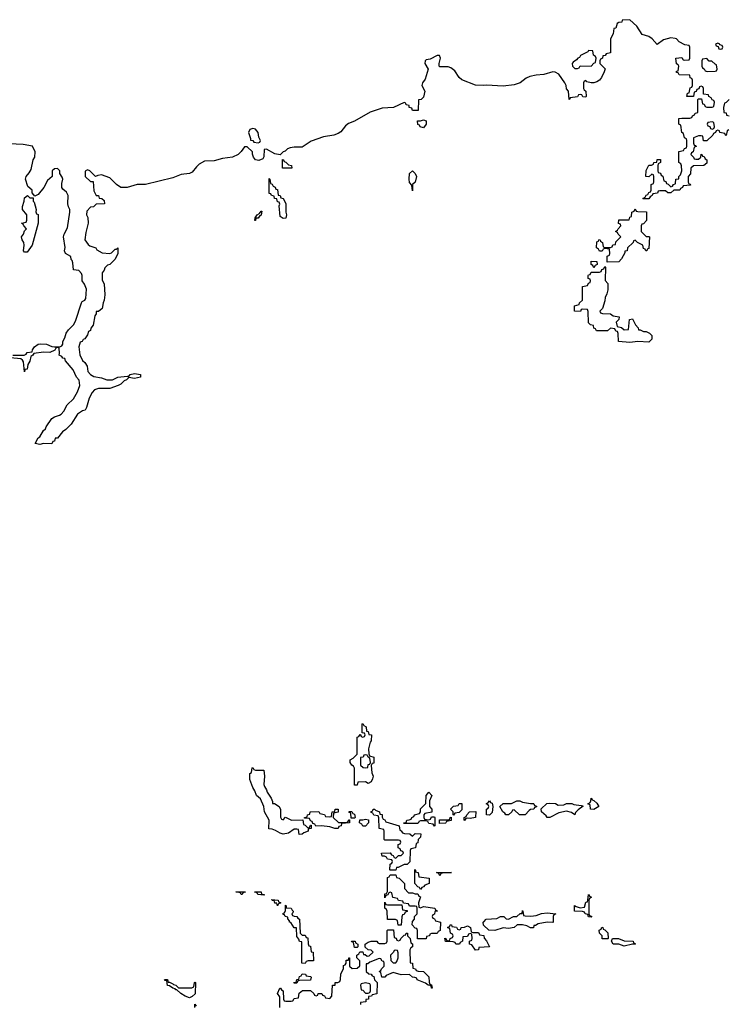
# Model space of a CAD drawing. Header units: inches. Extents: x 2718490 to 2828976, y 856982 to 957410.
# Tile 41 of 63: x 2775236 to 2780387, y 866112 to 873269. Entities that reach past the tile are written whole.
import ezdxf

# ---------------------------------------------------------------- set-up
doc = ezdxf.new("R2010")
doc.units = ezdxf.units.IN
doc.header["$MEASUREMENT"] = 0
for name, color, linetype in [('C7876', 7, 'Continuous'), ('C7877', 7, 'Continuous'), ('C7887', 7, 'Continuous')]:
    doc.layers.add(name, color=color, linetype=linetype)

msp = doc.modelspace()

# ---------------------------------------------------------------- linework, layer by layer
at = {"layer": 'C7876', "color": 6}
for points in [[(2777770, 867718), (2777748.4, 867728.4), (2777694, 867726), (2777690, 867706), (2777670, 867706), (2777669.4, 867829.4), (2777662, 867842), (2777650, 867849.2), (2777639, 867870), (2777638, 867890), (2777659.3, 867900.7), (2777688, 867930), (2777690, 868054), (2777702, 868058), (2777710, 868074), (2777714, 868074), (2777718, 868058), (2777730, 868054), (2777742, 868058), (2777746, 868070), (2777742, 868082), (2777726, 868086), (2777726, 868150), (2777730, 868152), (2777738, 868138), (2777754, 868130), (2777758, 868098), (2777770, 868094), (2777774, 868074), (2777792, 868070), (2777790, 868026), (2777783.6, 868016.4), (2777772, 867970), (2777772.7, 867932.7), (2777778, 867918), (2777811.3, 867908.7), (2777810, 867866), (2777798, 867862), (2777791.6, 867848.4), (2777794.8, 867794.8), (2777804.7, 867770), (2777801, 867750), (2777790, 867728.7)], [(2777750, 867926), (2777738, 867922), (2777731.6, 867908.4), (2777714, 867906), (2777712, 867890), (2777714, 867850), (2777732.7, 867832.7), (2777750, 867832), (2777766, 867834), (2777770, 867854), (2777782, 867858), (2777786, 867870), (2777782, 867902), (2777768, 867908), (2777762, 867922)], [(2776950, 867814), (2777010, 867814), (2777014.8, 867770), (2777011, 867710), (2777015.3, 867695.3), (2777030, 867672), (2777033.7, 867653.7), (2777062.8, 867610), (2777072.7, 867587.3), (2777072.7, 867572.7), (2777087.3, 867572.7), (2777122, 867550), (2777130.9, 867529.1), (2777132.7, 867472.7), (2777138, 867458), (2777150, 867454), (2777168.9, 867471.1), (2777211.1, 867451.1), (2777294, 867454), (2777298, 867418), (2777310, 867414), (2777330, 867394), (2777342, 867398), (2777350, 867414), (2777354, 867414), (2777354, 867390), (2777334, 867386), (2777332, 867370), (2777302, 867358), (2777290, 867348), (2777267.3, 867347.3), (2777262, 867382), (2777250, 867386), (2777230, 867386), (2777190, 867355.3), (2777150.5, 867349.5), (2777130, 867355.3), (2777096.4, 867376.4), (2777070, 867386), (2777047.3, 867387.3), (2777049.2, 867450), (2777015.3, 867510), (2777009.4, 867550), (2776985.6, 867605.6), (2776958, 867630), (2776944.7, 867664.7), (2776930, 867688), (2776910, 867746), (2776908.7, 867790), (2776922, 867798), (2776926, 867830), (2776930, 867834), (2776938, 867818)], [(2778210, 867454), (2778222, 867458), (2778230, 867474), (2778250, 867474), (2778254, 867470), (2778254, 867410), (2778250, 867406), (2778242, 867422), (2778210, 867426), (2778202, 867442), (2778190, 867446), (2778150, 867446), (2778138, 867442), (2778134, 867430), (2778127.3, 867427.3), (2778030, 867426), (2778026, 867430), (2778046, 867434), (2778050, 867451.3), (2778068, 867452), (2778082, 867458), (2778086, 867470), (2778102, 867478), (2778106, 867490), (2778142, 867498), (2778148.4, 867511.6), (2778150, 867532), (2778188, 867572), (2778189.4, 867630), (2778210, 867654), (2778230.5, 867630.5), (2778214, 867590), (2778214, 867550), (2778231.6, 867531.6), (2778232, 867508), (2778182, 867498), (2778174, 867490), (2778174, 867470), (2778178, 867458)], [(2778650, 867486), (2778628, 867490), (2778628.4, 867531.6), (2778642, 867538), (2778646, 867550), (2778642, 867562), (2778626, 867570), (2778642, 867578), (2778650, 867591.3), (2778658, 867578), (2778670, 867574), (2778674, 867550), (2778670, 867506)], [(2778910, 867489.2), (2778868, 867490), (2778830, 867526), (2778818, 867522), (2778814, 867510), (2778790, 867488.7), (2778770, 867488.7), (2778762, 867502), (2778748.7, 867510), (2778726, 867550), (2778749.5, 867570.5), (2778810, 867571), (2778850, 867590.3), (2778872, 867590), (2778890, 867581), (2778950, 867571), (2778970.9, 867570.9), (2778974, 867570), (2778978, 867558), (2778992.7, 867552.7), (2778992.7, 867547.3), (2778978, 867542), (2778974, 867530), (2778950, 867528), (2778939.6, 867520.4)], [(2779150, 867558.8), (2779190, 867562.8), (2779210.7, 867570.7), (2779249.3, 867570.7), (2779264, 867564), (2779318, 867558), (2779332, 867552), (2779294.4, 867525.6), (2779274.8, 867505.2), (2779270, 867489.2), (2779246, 867506), (2779210, 867515.3), (2779155.3, 867504.7), (2779090, 867469), (2779069.2, 867470), (2779062, 867482), (2779028, 867512), (2779027.3, 867532.7), (2779068.7, 867571.3), (2779085.6, 867574.4), (2779129.4, 867570.6)], [(2779410, 867529.2), (2779386, 867530), (2779382, 867562), (2779366, 867570), (2779382, 867578), (2779388.4, 867591.6), (2779390, 867611.3), (2779398, 867598), (2779410, 867594), (2779430, 867574), (2779444.7, 867550)], [(2777552.7, 867432.7), (2777610, 867434), (2777622, 867438), (2777630, 867454), (2777634, 867454), (2777634, 867430), (2777574, 867426), (2777572, 867410), (2777556, 867404), (2777550, 867389.6), (2777526, 867390), (2777490, 867402), (2777430, 867409), (2777388, 867408), (2777382, 867422), (2777366, 867426), (2777362, 867442), (2777350, 867446), (2777342, 867462), (2777306, 867466), (2777306, 867470), (2777326, 867474), (2777328, 867490), (2777346, 867494), (2777348, 867510), (2777410, 867514), (2777418, 867498), (2777451.3, 867491.3), (2777458, 867478), (2777490, 867474), (2777502, 867478), (2777508, 867510), (2777527.3, 867512.7), (2777528.7, 867530), (2777551.6, 867531.6), (2777551.1, 867508.9), (2777518, 867502), (2777514, 867470)], [(2777646, 867466), (2777642, 867502), (2777630, 867506), (2777630, 867514), (2777650, 867514), (2777658, 867498), (2777670, 867494), (2777674, 867470), (2777670, 867466)], [(2778090, 867334), (2778110, 867354), (2778151.1, 867351.1), (2778150, 867328), (2778132, 867310), (2778130, 867286), (2778118, 867282), (2778112, 867250), (2778078, 867242), (2778074, 867230), (2778072.7, 867147.3), (2778052, 867128), (2778030, 867128), (2777986, 867106), (2777974, 867106), (2777970, 867086), (2777930, 867086), (2777926, 867090), (2777928, 867130), (2777942, 867138), (2777946, 867150), (2777942, 867162), (2777910, 867168), (2777902, 867182), (2777888.7, 867188.7), (2777870, 867189.2), (2777866, 867210), (2777930, 867214), (2777938, 867198), (2777950, 867194), (2777958, 867178), (2777970, 867174), (2777990, 867194), (2778010, 867194), (2778026, 867210), (2778022, 867222), (2778007.3, 867227.3), (2778002, 867242), (2777986, 867250), (2777987.3, 867272.7), (2778002, 867278), (2778006, 867290), (2778002, 867302), (2777990, 867306), (2777890, 867306), (2777886, 867310), (2777886, 867370), (2777882, 867382), (2777848, 867390), (2777847.3, 867467.3), (2777842, 867482), (2777810, 867486), (2777802, 867502), (2777790, 867506), (2777790, 867514), (2777802, 867518), (2777806, 867530), (2777814, 867530), (2777822, 867522), (2777852, 867510), (2777854, 867494), (2777870, 867492), (2777871.6, 867471.6), (2777878, 867458), (2777890, 867454), (2777898, 867438), (2777994, 867410), (2777998, 867378), (2778010, 867374), (2778018, 867358), (2778032.7, 867352.7), (2778071.6, 867351.6)], [(2778390, 867488), (2778386, 867490), (2778386, 867510), (2778368, 867530), (2778370, 867534), (2778390, 867552), (2778422, 867558), (2778430, 867572), (2778450, 867572), (2778450, 867526), (2778430, 867506), (2778398, 867502)], [(2778510, 867462), (2778490, 867466), (2778478, 867462), (2778470, 867448), (2778466, 867450), (2778466, 867470), (2778482, 867478), (2778486, 867490), (2778506, 867510), (2778552.7, 867512.7), (2778550, 867468.7)], [(2777730, 867406), (2777722, 867422), (2777706, 867430), (2777708, 867452), (2777730, 867452), (2777750, 867458), (2777772, 867452), (2777772, 867430), (2777750, 867406)], [(2778287.3, 867427.3), (2778287.3, 867452.7), (2778350, 867454), (2778362, 867458), (2778366, 867470), (2778372.7, 867472.7), (2778371.1, 867448.9), (2778338, 867442), (2778334, 867430), (2778330, 867429.5)], [(2778150, 866946), (2778142, 866962), (2778130, 866966), (2778108, 866990), (2778108, 867092), (2778114, 867086), (2778114, 867074), (2778132, 867070), (2778138, 867038), (2778212, 867030), (2778212, 866990), (2778182, 866978), (2778170, 866966), (2778158, 866962)], [(2778062, 866922), (2778090, 866922), (2778110, 866914), (2778130, 866914), (2778138, 866898), (2778150, 866894), (2778134, 866850), (2778138, 866818), (2778150, 866814), (2778170, 866822), (2778254, 866810), (2778258, 866798), (2778274, 866790), (2778254, 866786), (2778251.6, 866768.4), (2778238, 866762), (2778234, 866750), (2778238, 866738), (2778250, 866734), (2778258, 866718), (2778294, 866710), (2778291.6, 866648.4), (2778278, 866642), (2778270, 866626), (2778230, 866626), (2778218, 866622), (2778214, 866610), (2778194, 866606), (2778190, 866588.7), (2778127.3, 866587.3), (2778127.3, 866647.3), (2778122, 866662), (2778110, 866666), (2778088, 866690), (2778090, 866714), (2778106, 866730), (2778106, 866750), (2778126, 866770), (2778126, 866810), (2778122, 866822), (2778110, 866826), (2778070, 866826), (2778062, 866842), (2778026, 866846), (2778022, 866862), (2777990, 866866), (2777982, 866882), (2777947.3, 866887.3), (2777942, 866922), (2777930, 866926), (2777918, 866922), (2777912.7, 866907.3), (2777898, 866902), (2777890, 866886), (2777890, 866914), (2777902, 866918), (2777908.4, 866931.6), (2777910, 867034), (2777922, 867038), (2777930, 867054), (2777970, 867054), (2777974, 867034), (2777994, 867030), (2778022, 867002), (2778032, 866990), (2778032.7, 866952.7)], [(2778290, 867046), (2778282, 867062), (2778266, 867070), (2778374, 867070), (2778310, 867066), (2778298, 867062)], [(2776850, 866909.3), (2776846, 866910), (2776842, 866922), (2776806, 866930), (2776874, 866930), (2776874, 866926), (2776858, 866922), (2776854, 866910)], [(2777010, 866906), (2776966, 866910), (2776962, 866922), (2776946, 866926), (2776946, 866930), (2776990, 866930.6), (2776992.7, 866912.7), (2777014, 866910), (2777014, 866906)], [(2777110, 866828.7), (2777106, 866846), (2777090, 866848), (2777086, 866866), (2777074, 866866), (2777067.3, 866872.7), (2777114, 866870), (2777118, 866858), (2777134, 866850), (2777118, 866842)], [(2779390, 866746), (2779370, 866748.7), (2779366, 866766), (2779346, 866770), (2779342, 866782), (2779327.3, 866787.3), (2779268.7, 866790), (2779268.9, 866831.1), (2779282, 866822), (2779310, 866814), (2779342, 866818), (2779350, 866854), (2779362, 866858), (2779366, 866870), (2779370, 866910.8), (2779378, 866898), (2779392, 866890), (2779378, 866882), (2779374, 866870), (2779374, 866770), (2779378, 866758), (2779394, 866750)], [(2777290, 866614), (2777310, 866614), (2777318, 866598), (2777330, 866594), (2777332, 866552), (2777338, 866538), (2777350, 866534), (2777354, 866494), (2777370, 866492), (2777372.7, 866427.3), (2777332.7, 866427.3), (2777318, 866422), (2777310, 866408), (2777286, 866410), (2777287.3, 866567.3), (2777270, 866568.7), (2777265.2, 866585.2), (2777250, 866606), (2777247.3, 866667.3), (2777230, 866668.7), (2777206, 866706), (2777198, 866710), (2777198, 866718), (2777186, 866734), (2777186, 866746), (2777166, 866750), (2777162, 866762), (2777150, 866766), (2777150, 866774), (2777162, 866778), (2777167.3, 866792.7), (2777168.4, 866831.6), (2777172.7, 866827.3), (2777172.7, 866812.7), (2777210, 866810.4), (2777216.3, 866796.3), (2777224.7, 866790), (2777222, 866778), (2777214, 866770), (2777218, 866758), (2777231.6, 866751.6), (2777250, 866751), (2777258, 866738), (2777270.8, 866730), (2777274, 866630)], [(2777910, 866834), (2778014, 866834), (2778018, 866798), (2778052.7, 866792.7), (2778052.7, 866787.3), (2778038, 866782), (2778030, 866766), (2778018, 866762), (2778012.7, 866747.3), (2778010, 866688), (2777987.3, 866687.3), (2777982, 866722), (2777967.3, 866727.3), (2777910, 866728), (2777908, 866788), (2777902, 866802), (2777889, 866810), (2777890, 866854), (2777898, 866838)], [(2778952, 866752), (2778990, 866758), (2779030, 866773), (2779070, 866777.3), (2779134, 866770), (2779118, 866762), (2779114, 866750), (2779114, 866710), (2779110, 866706), (2779070, 866708), (2779003.6, 866696.4), (2778986, 866686), (2778974, 866686), (2778970, 866668), (2778950, 866668.7), (2778923.1, 866683.1), (2778890, 866689.2), (2778851.1, 866688.9), (2778829.1, 866669.1), (2778790, 866662.7), (2778750, 866669), (2778690, 866649.6), (2778646, 866650), (2778607.3, 866687.3), (2778606, 866710), (2778609, 866711), (2778626, 866730), (2778703.2, 866736.8), (2778730.7, 866750.7), (2778754, 866750), (2778772.7, 866732.7), (2778790, 866732), (2778826, 866750), (2778849.1, 866750.9), (2778872.7, 866772.7), (2778887.3, 866772.7), (2778890, 866794), (2778894, 866790), (2778898, 866758), (2778910, 866754)], [(2778430, 866654), (2778442, 866658), (2778446, 866670), (2778470, 866672), (2778490, 866682), (2778512, 866670), (2778518, 866638), (2778530, 866634), (2778570, 866634), (2778578, 866618), (2778610, 866612), (2778612, 866592), (2778630, 866574), (2778650.4, 866529.6), (2778574, 866526), (2778570, 866508.7), (2778550, 866506), (2778523.1, 866543.1), (2778506, 866550), (2778506, 866570), (2778522, 866578), (2778526, 866590), (2778522, 866622), (2778510, 866626), (2778498, 866622), (2778490, 866606), (2778458, 866602), (2778454, 866570), (2778438, 866562), (2778434, 866550), (2778406, 866550), (2778402, 866562), (2778387.3, 866567.3), (2778330, 866569), (2778327.3, 866592.7), (2778334, 866590), (2778338, 866578), (2778350, 866574), (2778362, 866578), (2778366, 866590), (2778382, 866598), (2778386, 866610), (2778382, 866622), (2778368.4, 866628.4), (2778362, 866662), (2778347.3, 866667.3), (2778347.3, 866672.7), (2778362, 866678), (2778366, 866690), (2778374, 866690), (2778378, 866678), (2778410, 866672), (2778418, 866658)], [(2779510, 866588), (2779470, 866589), (2779469, 866609), (2779450, 866628), (2779448.4, 866651.6), (2779462, 866658), (2779468, 866672), (2779474, 866670), (2779478, 866658), (2779490, 866654), (2779510, 866632), (2779514, 866590)], [(2777670, 866526), (2777662, 866562), (2777650, 866566), (2777648.4, 866571.6), (2777674, 866570), (2777678, 866558), (2777694, 866550), (2777694, 866530), (2777690, 866526)], [(2779630, 866535.3), (2779590, 866549), (2779550, 866549.5), (2779538, 866570), (2779546, 866590), (2779589.5, 866590.5), (2779630, 866574), (2779694, 866570), (2779698, 866558), (2779712.7, 866552.7), (2779710, 866548.7), (2779690, 866548.7)], [(2777970, 866506), (2777958, 866502), (2777954, 866490), (2777932, 866470), (2777934, 866430), (2777950, 866414), (2777970, 866414), (2777978, 866422), (2777988, 866450), (2777987.3, 866487.3), (2777982, 866502)], [(2776314, 866274), (2776326, 866274), (2776350, 866262), (2776354.8, 866254.8), (2776372, 866250), (2776391.3, 866231.3), (2776487.3, 866232.7), (2776502, 866238), (2776506, 866270), (2776510, 866274), (2776514, 866270), (2776511, 866189), (2776490, 866168), (2776470, 866158), (2776438, 866170), (2776408, 866190), (2776378, 866218), (2776370, 866218), (2776365.2, 866225.2), (2776348, 866230), (2776326, 866246), (2776310, 866249.4), (2776306, 866286), (2776294, 866286), (2776288.4, 866291.6), (2776310, 866291.3)], [(2777230, 866266), (2777228.7, 866270), (2777246, 866274), (2777250, 866292), (2777266, 866294), (2777270, 866314), (2777282, 866318), (2777290, 866334), (2777314, 866330), (2777318, 866318), (2777350, 866314), (2777354, 866310), (2777350, 866288), (2777270, 866286), (2777258, 866282), (2777250, 866266)], [(2777750, 866268), (2777718, 866262), (2777714, 866250), (2777718, 866218), (2777730, 866214), (2777750, 866194), (2777770, 866194), (2777782, 866198), (2777786, 866210), (2777786, 866250), (2777782, 866262)]]:
    msp.add_lwpolyline(points, close=True, dxfattribs=at)
for points in [[(2777126, 866090), (2777127.3, 866167.3), (2777109.6, 866190), (2777128, 866230), (2777131.3, 866230), (2777138, 866218), (2777152, 866210), (2777154, 866150), (2777158, 866138), (2777170, 866134), (2777210, 866134), (2777222, 866138), (2777230, 866154), (2777262, 866158), (2777267.3, 866192.7), (2777291.6, 866211.6), (2777350, 866212), (2777374, 866190), (2777378, 866178), (2777390, 866174), (2777402, 866178), (2777406, 866190), (2777431, 866191), (2777438, 866178), (2777452.7, 866172.7), (2777458, 866158), (2777490, 866154), (2777506, 866170), (2777509, 866250), (2777528, 866252), (2777530, 866270.7), (2777548.9, 866271.1), (2777562, 866278), (2777568.4, 866291.6), (2777570, 866334), (2777589.3, 866370.7), (2777590, 866394), (2777602, 866398), (2777608, 866412), (2777610, 866432), (2777626, 866434), (2777628, 866450), (2777634, 866450), (2777634, 866390), (2777652.7, 866372.7), (2777690, 866374), (2777707.3, 866392.7), (2777707.3, 866427.3), (2777686, 866450), (2777686, 866470), (2777702, 866478), (2777707.3, 866492.7), (2777730, 866494), (2777734, 866474), (2777746, 866474), (2777762, 866462), (2777776.4, 866463.6), (2777806, 866490), (2777790, 866506), (2777768.4, 866508.4), (2777747.3, 866527.3), (2777746, 866550), (2777770, 866564.7), (2777790.7, 866570.7), (2777831.6, 866571.6), (2777838, 866558), (2777850, 866554), (2777890, 866554), (2777902, 866558), (2777906, 866570), (2777908, 866648), (2777912.7, 866652.7), (2777952.7, 866652.7), (2777958, 866598), (2777972, 866592), (2777978, 866578), (2777990, 866574), (2778002, 866578), (2778006, 866590), (2778030, 866614), (2778042, 866618), (2778046, 866630), (2778054, 866630), (2778054, 866610), (2778074, 866590), (2778078, 866558), (2778092, 866552), (2778090, 866528.7), (2778078, 866522), (2778070.9, 866509.1), (2778074, 866414), (2778090, 866412), (2778094, 866374), (2778114, 866370), (2778118, 866358), (2778132, 866352), (2778172, 866350), (2778210, 866312), (2778212, 866272), (2778218, 866258), (2778230, 866254), (2778234, 866230), (2778228.7, 866230), (2778227.3, 866247.3), (2778206, 866250), (2778184.7, 866264.7), (2778126, 866290), (2778122, 866302), (2778108, 866308), (2778090, 866308.7), (2778068.7, 866328.7), (2778010, 866327), (2777950, 866342), (2777899.6, 866320.4), (2777890, 866309.2), (2777868.7, 866308.7), (2777862, 866342), (2777848, 866350), (2777862, 866358), (2777866, 866370), (2777886, 866390), (2777886, 866410), (2777882, 866422), (2777870, 866426), (2777862, 866442), (2777850, 866446), (2777781, 866419), (2777766, 866406), (2777754, 866406), (2777754, 866350), (2777772.7, 866332.7), (2777791.6, 866331.6), (2777798, 866318), (2777810, 866314), (2777814, 866290), (2777834, 866270), (2777832, 866188), (2777798, 866182), (2777794, 866170), (2777772, 866168), (2777771, 866150), (2777752, 866148), (2777751, 866130), (2777714, 866126), (2777712, 866110)], [(2776508, 866090), (2776510, 866114), (2776518, 866098)]]:
    msp.add_lwpolyline(points, dxfattribs=at)
at = {"layer": 'C7877', "color": 6}
for points in [[(2780000, 873131.5), (2779970, 873137.6), (2779916.2, 873123.8), (2779870, 873088.7), (2779832.3, 873130), (2779810, 873147), (2779761.2, 873161.2), (2779722, 873222), (2779670, 873269), (2779614, 873266), (2779612, 873250), (2779591.6, 873248.4), (2779578, 873242), (2779570, 873208), (2779554, 873206), (2779550, 873166), (2779531.1, 873128.9), (2779530.9, 873029.1), (2779498, 873022), (2779491.6, 873008.4), (2779474, 873006), (2779471.6, 872988.4), (2779458, 872982), (2779454, 872970), (2779454, 872950), (2779491.1, 872911.1), (2779484.7, 872890), (2779466, 872850), (2779450.3, 872829.6), (2779430, 872817.2), (2779410, 872809.3), (2779389, 872809), (2779358, 872818), (2779350, 872826), (2779338, 872822), (2779334, 872810), (2779334, 872770), (2779338, 872758), (2779352, 872750), (2779354, 872710), (2779350, 872706), (2779328.7, 872708.7), (2779322, 872722), (2779310, 872726), (2779298, 872722), (2779290, 872708), (2779238, 872702), (2779230, 872688), (2779226, 872750), (2779210, 872766), (2779209, 872790), (2779199, 872810), (2779153.9, 872873.9), (2779128.3, 872888.3), (2779110, 872889.7), (2779044.7, 872870), (2778990, 872865.2), (2778944.4, 872855.5), (2778916.7, 872843.3), (2778873.4, 872810), (2778830, 872794.3), (2778750, 872785.1), (2778630, 872793), (2778609.6, 872789.6), (2778550, 872792), (2778450, 872832.3), (2778429.7, 872849.7), (2778398.4, 872898.4), (2778370, 872919.6), (2778350, 872926.6), (2778290, 872926), (2778286, 872930), (2778286, 872950), (2778294, 872990), (2778288, 873008), (2778270, 873008.7), (2778218.8, 872981.2), (2778190, 872977.2), (2778182.8, 872970), (2778180.7, 872950), (2778206, 872910), (2778183.4, 872836.6), (2778164, 872810), (2778158, 872790), (2778182, 872750), (2778170, 872706), (2778154, 872690), (2778134, 872686), (2778131.6, 872608.4), (2778090, 872608), (2778086, 872626), (2778068, 872630), (2778066, 872646), (2778046, 872650), (2778042, 872662), (2778030, 872666), (2777954, 872630), (2777870, 872624.8), (2777783.1, 872596.9), (2777670, 872532.6), (2777626, 872514), (2777603.4, 872496.6), (2777570, 872454), (2777550, 872442.4), (2777518.8, 872430), (2777443.2, 872416.8), (2777353.8, 872386.2), (2777290, 872342.9), (2777230, 872342.9), (2777202, 872338), (2777182, 872330), (2777166, 872314), (2777151.6, 872308.4), (2777130, 872286), (2777090, 872294), (2777030, 872328), (2777014, 872326), (2777011.6, 872271.6), (2777003.6, 872256.4), (2776973.7, 872246.3), (2776950, 872249.4), (2776935.3, 872270), (2776928, 872292), (2776928, 872308), (2776890, 872346), (2776870, 872346), (2776846, 872310), (2776822.8, 872290), (2776782.8, 872270), (2776710, 872258.9), (2776650, 872242.5), (2776578.2, 872241.8), (2776541.1, 872218.9), (2776520.1, 872199.9), (2776490, 872161.5), (2776470, 872151), (2776410, 872143.5), (2776350, 872119.7), (2776150, 872070.9), (2776090, 872071), (2776018, 872050), (2775970, 872049.8), (2775940.5, 872070), (2775890, 872120.7), (2775830, 872142), (2775803.6, 872136.4), (2775788, 872128), (2775746, 872170), (2775730, 872178), (2775712.7, 872167.3), (2775712, 872130), (2775750, 872094), (2775770, 872094), (2775774, 872026), (2775792, 871992), (2775810, 871991.3), (2775812.7, 871972.7), (2775834, 871970), (2775850, 871954), (2775852, 871930), (2775792.7, 871927.3), (2775771.3, 871908.7), (2775750, 871906), (2775723.6, 871876.4), (2775722, 871850), (2775730.7, 871830.7), (2775734, 871790), (2775716.8, 871723.2), (2775710.5, 871670), (2775734.2, 871634.2), (2775745.5, 871625.5), (2775790, 871610.4), (2775797.3, 871597.3), (2775835.2, 871575.2), (2775890, 871570.5), (2775904.5, 871575.5), (2775930, 871601), (2775939, 871601), (2775950, 871611.3), (2775950.5, 871570.5), (2775930, 871529), (2775891.3, 871490), (2775874.8, 871485.2), (2775854.8, 871465.2), (2775850, 871448.7), (2775836, 871430), (2775835.3, 871375.3), (2775850.6, 871349.4), (2775854.8, 871270), (2775850.8, 871230), (2775842, 871210), (2775836, 871170), (2775808.7, 871148.7), (2775791.3, 871148.7), (2775791.3, 871131.3), (2775782.8, 871117.2), (2775770, 871048), (2775753.7, 871026.3), (2775750.5, 871010), (2775736.9, 871003.1), (2775730, 870978), (2775710.6, 870950), (2775696.8, 870943.2), (2775690, 870929.4), (2775674.8, 870925.2), (2775666, 870890), (2775673.5, 870833.5), (2775692.2, 870792.2), (2775710, 870777.3), (2775726, 870750), (2775731, 870711), (2775750.7, 870690.7), (2775774.8, 870674.8), (2775830, 870666.8), (2775870, 870650.5), (2775909.5, 870650.5), (2775950, 870670.6), (2776016.9, 870676.9), (2776027.3, 870672.7), (2776038, 870690), (2776070, 870698), (2776114, 870690), (2776114, 870670), (2776070, 870662), (2776030, 870668), (2776012, 870650), (2775995.9, 870644.1), (2775970, 870619), (2775952, 870610), (2775890, 870589), (2775810, 870589.3), (2775780.5, 870579.5), (2775761.6, 870558.4), (2775742, 870518), (2775721, 870450), (2775710.7, 870430), (2775693.7, 870426.3), (2775657.3, 870402.7), (2775610, 870329), (2775571, 870290), (2775547.1, 870272.9), (2775510, 870228), (2775494, 870226), (2775490, 870206), (2775478, 870202), (2775470, 870186), (2775410, 870188.7), (2775382, 870182), (2775347.3, 870187.3), (2775369.2, 870230), (2775383.1, 870236.9), (2775410, 870282), (2775424.7, 870295.3), (2775429.2, 870310), (2775469.2, 870370), (2775490, 870382.8), (2775526.3, 870393.7), (2775537.5, 870402.5), (2775556, 870424), (2775581.2, 870470), (2775626.5, 870513.5), (2775656.9, 870563.1), (2775672.3, 870610), (2775667.9, 870647.9), (2775649.6, 870670), (2775623.6, 870723.6), (2775570, 870789), (2775565.2, 870805.2), (2775550, 870809.4), (2775541.2, 870821.2), (2775522, 870830), (2775526, 870846), (2775522, 870882), (2775510, 870886), (2775498, 870882), (2775492, 870868), (2775454, 870850), (2775410, 870852.7), (2775338, 870842), (2775332, 870830), (2775318, 870822), (2775310, 870788), (2775296.3, 870763.7), (2775290, 870728), (2775274, 870726), (2775270, 870708.7), (2775263.1, 870783.1), (2775255.3, 870795.3), (2775244, 870804), (2775168.7, 870810)], [(2775186, 870830), (2775269.2, 870830.8), (2775282, 870838), (2775290, 870850.7), (2775326, 870854), (2775328, 870870), (2775344, 870890), (2775370, 870910.3), (2775390, 870913.7), (2775430, 870910.3), (2775470, 870893.4), (2775490, 870890.7), (2775528.4, 870891.6), (2775542, 870898), (2775548.9, 870911.1), (2775548.9, 870928.9), (2775564.5, 870955.5), (2775573.2, 870990), (2775590, 871014), (2775628, 871052), (2775642, 871078), (2775684.5, 871210), (2775690, 871221), (2775709.3, 871230.7), (2775716.4, 871243.6), (2775721.2, 871310), (2775707.3, 871347.3), (2775689.6, 871370), (2775689.5, 871409.5), (2775684.1, 871424.1), (2775665.6, 871445.6), (2775628, 871450), (2775622, 871502), (2775618, 871518), (2775610, 871526), (2775608.7, 871548.7), (2775570, 871569.2), (2775562.7, 871590), (2775566, 871614), (2775554, 871690), (2775559, 871710), (2775583.3, 871756.7), (2775600.9, 871870), (2775599.3, 871890), (2775590, 871908.7), (2775587, 871930), (2775587.3, 871990), (2775575.6, 872015.6), (2775550, 872036), (2775542.4, 872050), (2775542.4, 872077.6), (2775549.2, 872110), (2775545.2, 872125.2), (2775528.7, 872150), (2775528, 872170), (2775510, 872188), (2775490, 872184), (2775471.3, 872170), (2775471, 872130), (2775439.1, 872100.9), (2775410.6, 872050), (2775370, 871999), (2775346, 871986), (2775326, 872010), (2775326, 872030), (2775295.3, 872055.3), (2775277.2, 872110), (2775282.7, 872130), (2775304.8, 872155.2), (2775319.5, 872180.5), (2775333.2, 872250), (2775345.2, 872270), (2775348.7, 872308.7), (2775328.9, 872348.9), (2775262.3, 872362.2), (2775110, 872369.8)], [(2780000, 872029.1), (2779991.1, 872028.9), (2779970, 872009.3), (2779946, 872010), (2779930, 872026), (2779890, 872026), (2779878, 872022), (2779871.3, 872008.7), (2779838, 872002), (2779834, 871990), (2779818, 871982), (2779810, 871966), (2779770, 871966), (2779766, 871970), (2779782, 871978), (2779790, 871994), (2779802, 871998), (2779810, 872014), (2779822, 872018), (2779826, 872030), (2779826, 872070), (2779842, 872078), (2779846, 872090), (2779846, 872130), (2779842, 872142), (2779830, 872146), (2779810, 872126), (2779788.4, 872128.4), (2779790, 872174), (2779810, 872211.3), (2779828, 872212), (2779842, 872218), (2779846, 872230), (2779866, 872234), (2779870, 872252), (2779892.7, 872252.7), (2779894, 872230), (2779878, 872222), (2779874, 872210), (2779874, 872170), (2779878, 872158), (2779892.7, 872152.7), (2779898, 872138), (2779911.6, 872131.6), (2779918, 872098), (2779932.7, 872092.7), (2779938, 872078), (2779950, 872074), (2779970, 872054), (2779982, 872058), (2779988, 872072), (2780000, 872077.1)]]:
    msp.add_lwpolyline(points, dxfattribs=at)
for points in [[(2779370, 873046), (2779364.7, 873035.3), (2779311.6, 873008.4), (2779305.4, 872994.6), (2779294, 872990), (2779283.6, 872976.4), (2779259.6, 872960.4), (2779252, 872950), (2779254, 872930), (2779270, 872914), (2779290, 872914), (2779302, 872918), (2779310, 872934), (2779390, 872932), (2779410, 872954), (2779422, 872958), (2779426, 872990), (2779422, 873002), (2779406, 873010), (2779402, 873042)], [(2778170, 872482), (2778146, 872490), (2778142, 872502), (2778130, 872506), (2778127.3, 872532.7), (2778150, 872534), (2778170, 872542), (2778190, 872534), (2778190.8, 872510)], [(2776930, 872478.4), (2776910, 872472), (2776899.1, 872450), (2776914, 872406), (2776914, 872394), (2776931.6, 872391.6), (2776938, 872378), (2776970, 872374), (2776982, 872378), (2776986, 872390), (2776975.3, 872415.3), (2776969.4, 872450), (2776950, 872474)], [(2777210, 872188.7), (2777146, 872190), (2777147.3, 872252.7), (2777154, 872250), (2777158, 872238), (2777170, 872234), (2777190, 872214), (2777212, 872210), (2777214, 872190)], [(2778090, 872026), (2778087.3, 872067.3), (2778070, 872086), (2778067.3, 872110), (2778070, 872151.3), (2778090, 872171.3), (2778110, 872152), (2778119.1, 872130), (2778110, 872088), (2778092, 872070)], [(2777150, 871824), (2777130, 871838), (2777123.1, 871916.9), (2777127.3, 871927.3), (2777122, 871942), (2777110, 871946), (2777106, 871966), (2777088.9, 871968.9), (2777086, 871986), (2777066, 871990), (2777062, 872002), (2777050, 872006), (2777050, 872114), (2777054, 872110), (2777058, 872078), (2777070, 872074), (2777078, 872058), (2777092, 872052), (2777098, 872038), (2777110, 872034), (2777114, 871994), (2777130, 871992), (2777134, 871974), (2777152, 871970), (2777170, 871934), (2777170.9, 871870.9), (2777176, 871850), (2777170, 871826)], [(2775310, 871974), (2775334, 871974), (2775334, 871950), (2775342, 871942), (2775356, 871890), (2775352.7, 871872.7), (2775358, 871858), (2775370, 871854), (2775370.5, 871790.5), (2775326, 871630), (2775290, 871578), (2775270, 871578), (2775264, 871590), (2775269.3, 871630), (2775266, 871650), (2775254, 871670), (2775249.5, 871690), (2775264, 871710), (2775270, 871734), (2775286, 871750), (2775268.9, 871768.9), (2775266, 871770), (2775262, 871782), (2775249.2, 871790), (2775282, 871798), (2775287.3, 871812.7), (2775288, 871850), (2775255.3, 871890), (2775255.3, 871910), (2775269, 871950), (2775270, 871974), (2775292, 871992)], [(2776970, 871825.2), (2776952.7, 871827.3), (2776950, 871809), (2776946, 871810), (2776948.7, 871828.7), (2776962, 871850), (2776979, 871861), (2776990, 871878), (2776996.9, 871876.9), (2776990, 871849), (2776978, 871842)], [(2779790, 871694), (2779810, 871694), (2779814, 871690), (2779810, 871606), (2779798, 871602), (2779794, 871590), (2779786, 871590), (2779782, 871602), (2779770, 871606), (2779766, 871630), (2779726, 871650), (2779710, 871666), (2779698, 871662), (2779694, 871650), (2779654, 871610), (2779652, 871590), (2779634, 871586), (2779634, 871574), (2779611.3, 871530), (2779590, 871509), (2779507.3, 871507.3), (2779506, 871550), (2779522, 871558), (2779526, 871570), (2779522, 871602), (2779490, 871606), (2779478, 871602), (2779470, 871586), (2779450, 871586), (2779442, 871602), (2779428, 871610), (2779430, 871654), (2779442, 871658), (2779446, 871670), (2779452, 871672), (2779458, 871658), (2779472, 871650), (2779478, 871618), (2779490, 871614), (2779530, 871614), (2779542, 871618), (2779548.4, 871631.6), (2779566, 871634), (2779570, 871654), (2779606, 871690), (2779586, 871710), (2779582, 871722), (2779566, 871730), (2779582, 871738), (2779586, 871750), (2779606, 871770), (2779602, 871782), (2779588.4, 871788.4), (2779590, 871814), (2779666, 871814), (2779670, 871834), (2779682, 871838), (2779686, 871870), (2779702, 871878), (2779710, 871894), (2779718, 871878), (2779730, 871874), (2779792, 871872), (2779792, 871810), (2779770, 871786), (2779758, 871782), (2779754, 871770), (2779754, 871730)], [(2779410, 871466), (2779402, 871482), (2779388.7, 871488.7), (2779390, 871514), (2779431.6, 871511.6), (2779434, 871490), (2779418, 871482)], [(2779630, 871014), (2779662, 871018), (2779668, 871090), (2779690, 871094), (2779712, 871050), (2779732, 871030), (2779734, 871014), (2779746, 871014), (2779770, 871002), (2779790, 871002), (2779814, 870990), (2779830, 870974), (2779830, 870948), (2779810, 870926), (2779730, 870929), (2779670, 870922.7), (2779588, 870930), (2779587.3, 870987.3), (2779582, 871002), (2779570, 871006), (2779562, 871022), (2779530, 871026), (2779508.4, 871008.4), (2779428, 871008), (2779422, 871022), (2779410, 871026), (2779406, 871046), (2779386, 871050), (2779370, 871066), (2779367.3, 871147.3), (2779362, 871162), (2779330, 871166), (2779318, 871162), (2779311.1, 871148.9), (2779268, 871150), (2779268, 871190), (2779302, 871198), (2779306, 871210), (2779326, 871230), (2779328, 871330), (2779362, 871338), (2779370, 871354), (2779382, 871358), (2779386, 871370), (2779382, 871382), (2779368.4, 871388.4), (2779368.4, 871408.4), (2779370, 871414), (2779382, 871418), (2779390, 871434), (2779450, 871434), (2779462, 871438), (2779467.3, 871452.7), (2779482, 871458), (2779490, 871474), (2779494, 871470), (2779492.7, 871372.7), (2779511.1, 871351.1), (2779510, 871306), (2779503.5, 871276.5), (2779490.8, 871250), (2779490, 871226), (2779471.3, 871168.7), (2779454, 871150), (2779458, 871138), (2779472.7, 871132.7), (2779529.3, 871130.7), (2779550, 871116), (2779594, 871110), (2779592, 871090), (2779572, 871070), (2779578, 871038), (2779610, 871032)]]:
    msp.add_lwpolyline(points, close=True, dxfattribs=at)
at = {"layer": 'C7887', "color": 6}
for points in [[(2780000, 872077.1), (2780002, 872078), (2780006, 872110), (2780028, 872112), (2780028, 872128), (2780039, 872141), (2780048.7, 872170), (2780047.3, 872207.3), (2780042, 872222), (2780026, 872230), (2780026, 872310), (2780062, 872318), (2780068, 872332), (2780082, 872338), (2780086, 872350), (2780086, 872390), (2780082, 872402), (2780068, 872410), (2780062, 872442), (2780048, 872450), (2780042, 872502), (2780026, 872510), (2780026, 872550), (2780050, 872554), (2780107.3, 872552.7), (2780122, 872558), (2780126, 872570), (2780142, 872578), (2780146, 872590), (2780166, 872594), (2780166, 872690), (2780170, 872694), (2780192.7, 872692.7), (2780198, 872658), (2780210, 872654), (2780218, 872638), (2780230, 872634), (2780270, 872634), (2780282, 872638), (2780286, 872670), (2780282, 872682), (2780270, 872686), (2780262, 872702), (2780246, 872710), (2780242, 872722), (2780207.3, 872727.3), (2780206, 872770), (2780202, 872782), (2780190, 872786), (2780178, 872782), (2780172.7, 872767.3), (2780158, 872762), (2780152.7, 872747.3), (2780138, 872742), (2780134, 872710), (2780086, 872710), (2780090, 872734), (2780102, 872738), (2780110, 872774), (2780122, 872778), (2780126, 872790), (2780126, 872830), (2780122, 872842), (2780110, 872846), (2780106, 872866), (2780030, 872868), (2780022, 872882), (2780010, 872886), (2780010, 872894), (2780022, 872898), (2780026, 872930), (2780022, 872942), (2780008.9, 872948.9), (2780006, 872990), (2780050, 872994), (2780058, 872978), (2780070, 872974), (2780102, 872978), (2780106, 872990), (2780106, 873070), (2780102, 873082), (2780070, 873086), (2780030, 873109), (2780009.5, 873129.5), (2780000, 873131.5)], [(2780394, 872690), (2780370, 872666), (2780358, 872662), (2780352, 872630), (2780354, 872594), (2780370, 872592), (2780374, 872574), (2780394, 872570)], [(2780391.6, 872468.4), (2780378, 872462), (2780372, 872428), (2780366, 872430), (2780362, 872442), (2780326, 872450), (2780322, 872462), (2780310, 872466), (2780298, 872462), (2780294, 872450), (2780278, 872442), (2780274, 872430), (2780230, 872388), (2780207.3, 872387.3), (2780202, 872422), (2780190, 872426), (2780170, 872426), (2780134, 872410), (2780132.7, 872372.7), (2780138, 872358), (2780150, 872354), (2780152, 872348), (2780138, 872342), (2780131.6, 872308.4), (2780118, 872302), (2780114, 872290), (2780134, 872270), (2780138, 872258), (2780150, 872254), (2780170, 872254), (2780186, 872270), (2780188.7, 872291.3), (2780194, 872290), (2780198, 872278), (2780210, 872274), (2780218, 872258), (2780230.8, 872250), (2780230, 872226), (2780208.7, 872208.7), (2780132.7, 872207.3), (2780114, 872190), (2780111.6, 872148.4), (2780094, 872130), (2780094, 872090), (2780098, 872078), (2780110, 872074), (2780112.7, 872067.3), (2780058, 872062), (2780054, 872050), (2780038, 872042), (2780034, 872030), (2780000, 872029.1)]]:
    msp.add_lwpolyline(points, dxfattribs=at)
for points in [[(2780310, 873098), (2780294, 873090), (2780298, 873078), (2780314, 873074), (2780318, 873058), (2780330, 873054), (2780342, 873058), (2780346, 873070), (2780342, 873082), (2780326, 873086), (2780326, 873090)], [(2780230, 872986), (2780198, 872982), (2780194, 872970), (2780194, 872930), (2780198, 872918), (2780212, 872912), (2780218, 872898), (2780232.7, 872892.7), (2780290, 872894), (2780302, 872898), (2780306, 872910), (2780302, 872942), (2780290, 872946), (2780267.3, 872967.3), (2780248.4, 872968.4)], [(2780270, 872526), (2780238, 872522), (2780234, 872510), (2780238, 872498), (2780252.7, 872492.7), (2780258, 872478), (2780270, 872474), (2780282, 872478), (2780286, 872490), (2780282, 872522)]]:
    msp.add_lwpolyline(points, close=True, dxfattribs=at)

doc.saveas('drawing.dxf')
